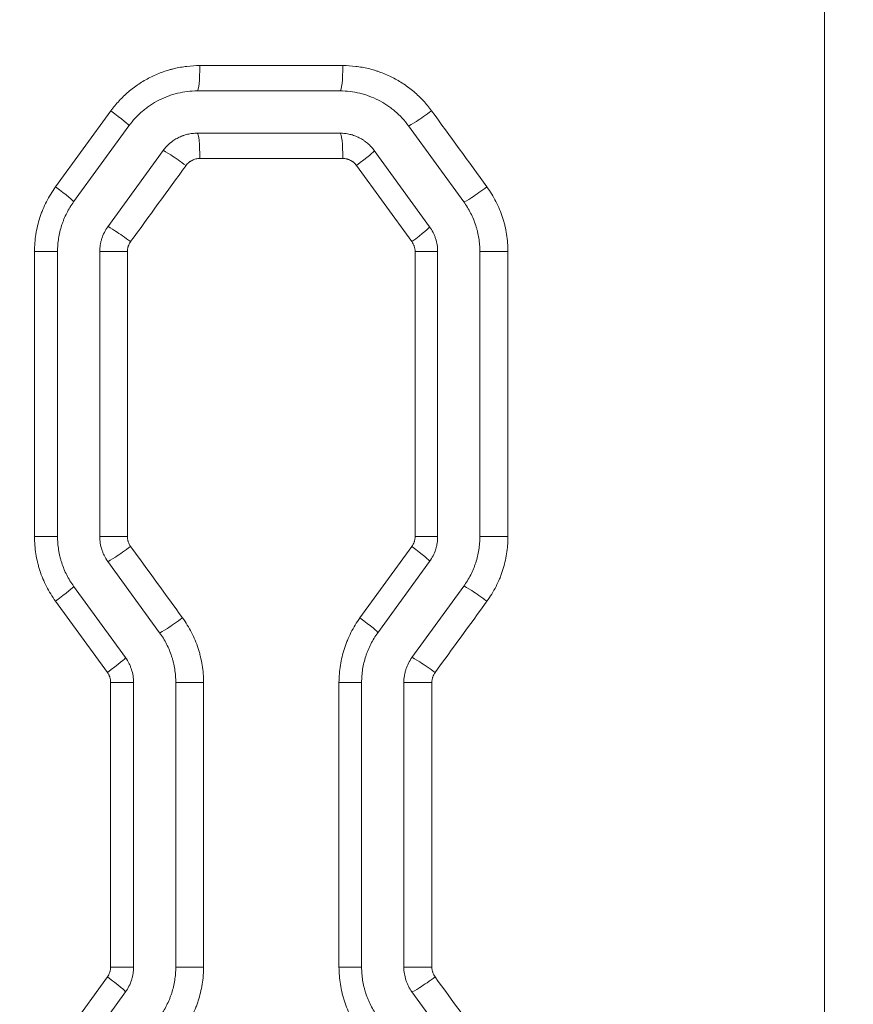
# Model space of a CAD drawing. Header units: millimetres. Extents: x 0 to 594, y 0 to 420.
# Tile 252 of 256: x 330.19 to 335.12, y 331.61 to 337.44. Entities that reach past the tile are written whole.
import ezdxf

# ---------------------------------------------------------------- set-up
doc = ezdxf.new("R2010")
doc.units = ezdxf.units.MM
doc.layers.add('1', color=7, linetype='Continuous', true_color=0xffffff)
doc.styles.add('Arial Unicode MS', font='txt')
doc.dimstyles.get("Standard").update_dxf_attribs({"dimtxt": 0.18, "dimasz": 0.18, "dimexe": 0.18, "dimexo": 0.0625, "dimgap": 0.09, "dimtad": 0, "dimtih": 1, "dimtoh": 1, "dimdec": 4, "dimzin": 0, "dimdsep": 46, "dimtxsty": 'Standard', "dimcen": 0.09, "dimadec": 0, "dimazin": 0, "dimtfac": 1, "dimtdec": 4, "dimtofl": 0, "dimtmove": 0, "dimatfit": 3, "dimfxl": 0, "dimtolj": 1, "dimtzin": 0, "dimarcsym": 0})

# ---------------------------------------------------------------- blocks, each defined once
blk = doc.blocks.new('_U2')
at = {"layer": '1', "color": 18, "lineweight": 13}
for p, q in [((142.3008, 334.4792), (142.3008, 394.7968)), ((368.28, 363.0393), (368.28, 394.7968)), ((142.3008, 392.7968), (235.4192, 392.7968)), ((368.28, 392.7968), (275.1617, 392.7968))]:
    blk.add_line(p, q, dxfattribs=at)
at = {"layer": '1', "color": 18}
for points in [[(142.3008, 392.7968), (145.8008, 393.7346), (145.8008, 391.8589)], [(368.28, 392.7968), (364.78, 391.8589), (364.78, 393.7346)]]:
    blk.add_solid(points, dxfattribs=at)
at = {"layer": '1', "color": 18, "linetype": 'Continuous', "lineweight": 13, "char_height": 2.5, "attachment_point": 7, "line_spacing_factor": 1.047437, "style": 'Arial Unicode MS'}
for s, insert in [('\\fArial Unicode MS|b0|i0;\\W1.0000; LIFT POINT SPAN', (244.1567, 390.9192)), ('\\fArial Unicode MS|b0|i0;\\W1.0000;4.5', (237.0517, 390.9192))]:
    blk.add_mtext(s, dxfattribs=dict(at, insert=insert))

msp = doc.modelspace()

# ---------------------------------------------------------------- linework, layer by layer
at = {"layer": '1', "color": 155, "linetype": 'Continuous', "lineweight": 18}
for p, q in [((334.9497, 343.2534), (334.9497, 286.3952)), ((331.2381, 337.0174), (332.0834, 337.0174)), ((330.8336, 336.8113), (330.5062, 336.3607)), ((332.0834, 336.7674), (331.2381, 336.7674)), ((332.4879, 336.8113), (332.8152, 336.3607)), ((331.0359, 336.6644), (330.7085, 336.2138)), ((332.2856, 336.6644), (332.613, 336.2138)), ((330.4107, 336.0668), (330.4107, 334.3793)), ((330.6607, 336.0668), (330.6607, 334.3793)), ((332.6607, 336.0668), (332.6607, 334.3793)), ((332.9107, 336.0668), (332.9107, 334.3793)), ((330.7085, 334.2323), (331.0152, 333.8101)), ((332.613, 334.2323), (332.3062, 333.8101)), ((330.5062, 334.0854), (330.813, 333.6632)), ((332.8152, 334.0854), (332.5085, 333.6632)), ((330.8607, 333.5162), (330.8607, 331.8312)), ((331.1107, 333.5162), (331.1107, 331.8312)), ((332.2107, 333.5162), (332.2107, 331.8312)), ((332.4607, 333.5162), (332.4607, 331.8312)), ((330.813, 331.6842), (330.5062, 331.262)), ((332.5085, 331.6842), (332.8152, 331.262))]:
    msp.add_line(p, q, dxfattribs=at)
at = {"layer": '1', "color": 155, "linetype": 'Continuous', "lineweight": 13}
for p, q in [((334.9512, 343.2534), (334.9512, 286.3952)), ((331.253, 337.1674), (332.0994, 337.1674)), ((330.3986, 336.4489), (330.7265, 336.8995)), ((332.0994, 336.6174), (331.253, 336.6174)), ((332.5083, 336.1256), (332.1804, 336.5762)), ((330.4107, 336.0668), (330.2743, 336.0668)), ((330.2743, 334.3793), (330.2743, 336.0668)), ((330.6607, 336.0668), (330.8244, 336.0668)), ((330.8244, 336.0668), (330.8244, 334.3793)), ((332.6607, 336.0668), (332.5274, 336.0668)), ((332.5274, 334.3793), (332.5274, 336.0668)), ((332.9107, 336.0668), (333.0772, 336.0668)), ((333.0772, 336.0668), (333.0772, 334.3793)), ((330.4107, 334.3793), (330.2743, 334.3793)), ((330.6607, 334.3793), (330.8244, 334.3793)), ((332.6607, 334.3793), (332.5274, 334.3793)), ((332.9107, 334.3793), (333.0772, 334.3793)), ((332.2011, 333.8983), (332.5083, 334.3205)), ((330.7058, 333.575), (330.3986, 333.9972)), ((330.8607, 333.5162), (330.7249, 333.5162)), ((330.7249, 331.8312), (330.7249, 333.5162)), ((331.1107, 333.5162), (331.275, 333.5162)), ((331.275, 333.5162), (331.275, 331.8312)), ((332.2107, 333.5162), (332.0768, 333.5162)), ((332.0768, 331.8312), (332.0768, 333.5162)), ((332.4607, 333.5162), (332.6266, 333.5162)), ((332.6266, 333.5162), (332.6266, 331.8312)), ((330.8607, 331.8312), (330.7249, 331.8312)), ((331.1107, 331.8312), (331.275, 331.8312)), ((332.2107, 331.8312), (332.0768, 331.8312)), ((332.4607, 331.8312), (332.6266, 331.8312)), ((330.3986, 331.3501), (330.7058, 331.7724))]:
    msp.add_line(p, q, dxfattribs=at)
for centre, major_axis, ratio, start_param, end_param in [((331.2381, 337.1674), (0, -0.15), 0.09945, 0, 1.570796), ((332.0834, 337.1674), (0, -0.15), 0.107178, 0, 1.570796), ((330.7123, 336.8995), (0.1214, -0.0882), 0.055793, 0, 1.494154), ((332.6082, 336.8999), (-0.1214, -0.0882), 0.066085, 0.090273, 1.661516), ((331.2381, 336.6174), (0, 0.15), 0.09945, 4.712389, 6.283185), ((332.0834, 336.6174), (0, 0.15), 0.107178, 4.712389, 6.283185), ((331.1564, 336.5759), (-0.1214, 0.0882), 0.058198, 4.632448, 6.203692), ((332.1643, 336.5762), (0.1214, 0.0882), 0.063676, 4.799808, 6.283185), ((330.3849, 336.4489), (0.1214, -0.0882), 0.054019, 0, 1.496582), ((332.9355, 336.4493), (-0.1214, -0.0882), 0.067866, 0.092704, 1.663947), ((330.8291, 336.1254), (-0.1214, 0.0882), 0.056423, 4.634877, 6.206121), ((332.4916, 336.1256), (0.1214, 0.0882), 0.065456, 4.802239, 6.283185), ((330.8291, 334.3208), (-0.1214, -0.0882), 0.056423, 0.077065, 1.648308), ((332.4916, 334.3205), (0.1214, -0.0882), 0.065456, 0, 1.480947), ((330.3849, 333.9972), (0.1214, 0.0882), 0.054019, 4.786603, 6.283185), ((332.9355, 333.9969), (-0.1214, 0.0882), 0.067866, 4.619238, 6.190481), ((331.1358, 333.8986), (-0.1214, -0.0882), 0.058086, 0.079341, 1.650584), ((332.1849, 333.8983), (0.1214, -0.0882), 0.063788, 0, 1.483225), ((330.6916, 333.575), (0.1214, 0.0882), 0.055681, 4.788878, 6.283185), ((332.6288, 333.5747), (-0.1214, 0.0882), 0.066197, 4.621516, 6.19276), ((330.6916, 331.7724), (0.1214, -0.0882), 0.055681, 0, 1.494307), ((332.6288, 331.7727), (-0.1214, -0.0882), 0.066197, 0.090426, 1.661669)]:
    msp.add_ellipse(centre, major_axis=major_axis, ratio=ratio, start_param=start_param, end_param=end_param, dxfattribs=at)
for points, knots in [([(330.7265, 336.8995), (330.7417, 336.9204), (330.7579, 336.9401), (330.7925, 336.9775), (330.8109, 336.9951), (330.84, 337.0199), (330.8499, 337.0279), (330.8653, 337.0395), (330.8704, 337.0433), (330.8783, 337.0489), (330.8809, 337.0508), (330.8862, 337.0544), (330.8889, 337.0562), (330.913, 337.0723), (330.935, 337.0851), (330.9803, 337.1082), (331.0036, 337.1184), (331.0395, 337.1316), (331.0516, 337.1356), (331.0669, 337.1403), (331.07, 337.1412), (331.0762, 337.143), (331.0793, 337.1438), (331.0886, 337.1464), (331.0948, 337.148), (331.126, 337.1554), (331.1511, 337.1599), (331.2018, 337.1659), (331.2273, 337.1674), (331.253, 337.1674)], [0, 0, 0, 0, 0.125, 0.125, 0.25, 0.25, 0.3125, 0.3125, 0.34375, 0.34375, 0.359375, 0.359375, 0.375, 0.375, 0.5, 0.5, 0.625, 0.625, 0.6875, 0.6875, 0.703125, 0.703125, 0.71875, 0.71875, 0.75, 0.75, 0.875, 0.875, 1, 1, 1, 1]), ([(332.0994, 337.1674), (332.1251, 337.1674), (332.1506, 337.1659), (332.2009, 337.16), (332.2259, 337.1555), (332.2629, 337.1467), (332.2752, 337.1434), (332.2935, 337.1378), (332.3027, 337.1349), (332.3118, 337.1318), (332.3178, 337.1297), (332.3208, 337.1286), (332.3479, 337.1186), (332.3713, 337.1084), (332.4165, 337.0854), (332.4384, 337.0726), (332.4702, 337.0515), (332.4806, 337.0441), (332.4959, 337.0325), (332.501, 337.0286), (332.5085, 337.0226), (332.511, 337.0205), (332.5159, 337.0164), (332.5184, 337.0144), (332.5404, 336.9957), (332.5588, 336.978), (332.5936, 336.9405), (332.6098, 336.9207), (332.625, 336.8999)], [0, 0, 0, 0, 0.125, 0.125, 0.25, 0.25, 0.3125, 0.3125, 0.34375, 0.359375, 0.359375, 0.375, 0.375, 0.5, 0.5, 0.625, 0.625, 0.6875, 0.6875, 0.71875, 0.71875, 0.734375, 0.734375, 0.75, 0.75, 0.875, 0.875, 1, 1, 1, 1]), ([(331.253, 336.6174), (331.249, 336.6174), (331.2451, 336.6172), (331.2373, 336.6163), (331.2334, 336.6156), (331.2257, 336.6138), (331.2219, 336.6126), (331.2144, 336.6099), (331.2071, 336.6067), (331.2003, 336.6028), (331.1954, 336.5995), (331.1929, 336.5978), (331.1906, 336.5959), (331.189, 336.5947), (331.1882, 336.5941), (331.1844, 336.5908), (331.1787, 336.5853), (331.1736, 336.5792), (331.1712, 336.5759)], [0, 0, 0, 0, 0.125, 0.125, 0.25, 0.25, 0.375, 0.375, 0.5, 0.625, 0.625, 0.6875, 0.71875, 0.71875, 0.75, 0.75, 0.875, 1, 1, 1, 1]), ([(332.1804, 336.5762), (332.1781, 336.5794), (332.1756, 336.5825), (332.1703, 336.5882), (332.1675, 336.5909), (332.163, 336.5947), (332.1607, 336.5966), (332.1583, 336.5983), (332.1567, 336.5995), (332.1559, 336.6001), (332.1517, 336.6028), (332.1484, 336.6048), (332.1414, 336.6083), (332.1378, 336.6099), (332.1323, 336.6119), (332.1304, 336.6125), (332.1267, 336.6137), (332.1247, 336.6142), (332.119, 336.6156), (332.1113, 336.617), (332.1034, 336.6174), (332.0994, 336.6174)], [0, 0, 0, 0, 0.125, 0.125, 0.25, 0.25, 0.3125, 0.34375, 0.34375, 0.375, 0.375, 0.5, 0.5, 0.625, 0.625, 0.6875, 0.6875, 0.75, 0.75, 0.875, 1, 1, 1, 1]), ([(330.2743, 336.0668), (330.2743, 336.084), (330.275, 336.1011), (330.2777, 336.135), (330.2817, 336.1686), (330.2883, 336.2018), (330.2962, 336.2348), (330.3008, 336.2512), (330.3074, 336.2715), (330.3088, 336.2756), (330.3116, 336.2837), (330.313, 336.2877), (330.3175, 336.2998), (330.3206, 336.3077), (330.3304, 336.3314), (330.3447, 336.3622), (330.3613, 336.3918), (330.3791, 336.4208), (330.3885, 336.435), (330.3986, 336.4489)], [0, 0, 0, 0, 0.125, 0.125, 0.25, 0.375, 0.375, 0.5, 0.5, 0.53125, 0.53125, 0.5625, 0.5625, 0.625, 0.625, 0.75, 0.875, 0.875, 1, 1, 1, 1]), ([(332.9528, 336.4493), (332.9629, 336.4354), (332.9723, 336.4212), (332.9901, 336.3922), (333.0067, 336.3627), (333.0209, 336.3319), (333.0339, 336.3005), (333.0399, 336.2845), (333.0465, 336.2642), (333.0478, 336.2601), (333.0503, 336.2518), (333.0539, 336.2395), (333.0571, 336.2271), (333.0631, 336.2022), (333.0698, 336.1689), (333.0738, 336.1351), (333.0765, 336.1011), (333.0772, 336.084), (333.0772, 336.0668)], [0, 0, 0, 0, 0.125, 0.125, 0.25, 0.375, 0.375, 0.5, 0.5, 0.53125, 0.53125, 0.5625, 0.625, 0.625, 0.75, 0.875, 0.875, 1, 1, 1, 1]), ([(330.8435, 336.1254), (330.8427, 336.1243), (330.8419, 336.1232), (330.8405, 336.121), (330.8384, 336.1177), (330.8365, 336.1143), (330.8329, 336.1074), (330.8309, 336.1026), (330.8289, 336.0965), (330.8285, 336.0952), (330.8278, 336.0927), (330.8275, 336.0914), (330.8266, 336.0876), (330.826, 336.085), (330.8248, 336.0773), (330.8244, 336.0721), (330.8244, 336.0668)], [0, 0, 0, 0, 0.0625, 0.0625, 0.125, 0.25, 0.25, 0.5, 0.5, 0.5625, 0.5625, 0.625, 0.625, 0.75, 0.75, 1, 1, 1, 1]), ([(332.5274, 336.0668), (332.5274, 336.0721), (332.527, 336.0773), (332.5254, 336.0876), (332.5241, 336.0927), (332.5221, 336.099), (332.5217, 336.1002), (332.5208, 336.1027), (332.5193, 336.1063), (332.5177, 336.1099), (332.5141, 336.1169), (332.5114, 336.1213), (332.5083, 336.1256)], [0, 0, 0, 0, 0.25, 0.25, 0.5, 0.5, 0.5625, 0.5625, 0.625, 0.75, 0.75, 1, 1, 1, 1]), ([(330.3986, 333.9972), (330.3885, 334.0111), (330.3791, 334.0253), (330.3613, 334.0542), (330.3447, 334.0838), (330.3305, 334.1145), (330.3175, 334.1458), (330.3116, 334.1618), (330.305, 334.1821), (330.3037, 334.1862), (330.3012, 334.1944), (330.3, 334.1985), (330.2965, 334.2108), (330.2943, 334.2191), (330.2883, 334.244), (330.2817, 334.2773), (330.2777, 334.3111), (330.275, 334.345), (330.2743, 334.3621), (330.2743, 334.3793)], [0, 0, 0, 0, 0.125, 0.125, 0.25, 0.375, 0.375, 0.5, 0.5, 0.53125, 0.53125, 0.5625, 0.5625, 0.625, 0.625, 0.75, 0.875, 0.875, 1, 1, 1, 1]), ([(330.8244, 334.3793), (330.8244, 334.374), (330.8248, 334.3688), (330.826, 334.3611), (330.8265, 334.3586), (330.8275, 334.3548), (330.8278, 334.3535), (330.8285, 334.351), (330.8289, 334.3497), (330.8309, 334.3435), (330.8349, 334.3339), (330.8404, 334.325), (330.8435, 334.3208)], [0, 0, 0, 0, 0.25, 0.25, 0.375, 0.375, 0.4375, 0.4375, 0.5, 0.5, 0.75, 1, 1, 1, 1]), ([(332.5083, 334.3205), (332.5114, 334.3248), (332.5168, 334.3337), (332.5208, 334.3433), (332.5229, 334.3496), (332.5233, 334.3508), (332.524, 334.3534), (332.525, 334.3572), (332.5258, 334.361), (332.527, 334.3688), (332.5274, 334.374), (332.5274, 334.3793)], [0, 0, 0, 0, 0.25, 0.5, 0.5, 0.5625, 0.5625, 0.625, 0.75, 0.75, 1, 1, 1, 1]), ([(333.0772, 334.3793), (333.0772, 334.375), (333.0771, 334.3707), (333.0769, 334.3621), (333.0766, 334.3493), (333.0758, 334.3365), (333.0738, 334.311), (333.0698, 334.2773), (333.0632, 334.2441), (333.0552, 334.2111), (333.0506, 334.1947), (333.044, 334.1744), (333.0427, 334.1703), (333.0399, 334.1622), (333.0384, 334.1582), (333.034, 334.1461), (333.0308, 334.1381), (333.021, 334.1145), (333.0068, 334.0836), (332.9901, 334.0539), (332.9724, 334.0249), (332.9629, 334.0107), (332.9528, 333.9969)], [0, 0, 0, 0, 0.03125, 0.03125, 0.0625, 0.125, 0.125, 0.25, 0.375, 0.375, 0.5, 0.5, 0.53125, 0.53125, 0.5625, 0.5625, 0.625, 0.625, 0.75, 0.875, 0.875, 1, 1, 1, 1]), ([(331.1506, 333.8986), (331.1607, 333.8847), (331.1702, 333.8705), (331.1879, 333.8415), (331.2045, 333.812), (331.2187, 333.7812), (331.2318, 333.7498), (331.2377, 333.7339), (331.2443, 333.7135), (331.2456, 333.7094), (331.2481, 333.7012), (331.2517, 333.6888), (331.255, 333.6765), (331.2609, 333.6516), (331.2676, 333.6182), (331.2716, 333.5845), (331.2743, 333.5505), (331.275, 333.5334), (331.275, 333.5162)], [0, 0, 0, 0, 0.125, 0.125, 0.25, 0.375, 0.375, 0.5, 0.5, 0.53125, 0.53125, 0.5625, 0.625, 0.625, 0.75, 0.875, 0.875, 1, 1, 1, 1]), ([(332.0768, 333.5162), (332.0768, 333.5334), (332.0775, 333.5505), (332.0801, 333.5844), (332.0841, 333.618), (332.0908, 333.6513), (332.0987, 333.6842), (332.1033, 333.7006), (332.1099, 333.721), (332.1113, 333.725), (332.1141, 333.7331), (332.1155, 333.7372), (332.12, 333.7492), (332.1231, 333.7572), (332.1329, 333.7808), (332.1471, 333.8116), (332.1637, 333.8413), (332.1815, 333.8702), (332.191, 333.8844), (332.2011, 333.8983)], [0, 0, 0, 0, 0.125, 0.125, 0.25, 0.375, 0.375, 0.5, 0.5, 0.53125, 0.53125, 0.5625, 0.5625, 0.625, 0.625, 0.75, 0.875, 0.875, 1, 1, 1, 1]), ([(330.7249, 333.5162), (330.7249, 333.5215), (330.7245, 333.5267), (330.7229, 333.537), (330.7217, 333.5421), (330.7196, 333.5484), (330.7192, 333.5496), (330.7183, 333.5521), (330.7169, 333.5557), (330.7152, 333.5593), (330.7116, 333.5663), (330.7089, 333.5707), (330.7058, 333.575)], [0, 0, 0, 0, 0.25, 0.25, 0.5, 0.5, 0.5625, 0.5625, 0.625, 0.75, 0.75, 1, 1, 1, 1]), ([(332.6456, 333.5747), (332.6449, 333.5736), (332.6441, 333.5725), (332.6427, 333.5703), (332.6406, 333.5671), (332.6387, 333.5637), (332.6351, 333.5568), (332.6332, 333.552), (332.6311, 333.5458), (332.6307, 333.5446), (332.63, 333.5421), (332.6297, 333.5408), (332.6288, 333.537), (332.6283, 333.5344), (332.627, 333.5267), (332.6266, 333.5215), (332.6266, 333.5162)], [0, 0, 0, 0, 0.0625, 0.0625, 0.125, 0.25, 0.25, 0.5, 0.5, 0.5625, 0.5625, 0.625, 0.625, 0.75, 0.75, 1, 1, 1, 1]), ([(330.7058, 331.7724), (330.7089, 331.7766), (330.7144, 331.7855), (330.7184, 331.7952), (330.7204, 331.8014), (330.7208, 331.8027), (330.7215, 331.8052), (330.7225, 331.8091), (330.7233, 331.8129), (330.7245, 331.8206), (330.7249, 331.8259), (330.7249, 331.8312)], [0, 0, 0, 0, 0.25, 0.5, 0.5, 0.5625, 0.5625, 0.625, 0.75, 0.75, 1, 1, 1, 1]), ([(331.275, 331.8312), (331.275, 331.8269), (331.2749, 331.8226), (331.2747, 331.814), (331.2744, 331.8011), (331.2736, 331.7884), (331.2716, 331.7629), (331.2676, 331.7292), (331.261, 331.696), (331.2531, 331.663), (331.2484, 331.6466), (331.2418, 331.6263), (331.2405, 331.6223), (331.2377, 331.6142), (331.2362, 331.6101), (331.2318, 331.5981), (331.2287, 331.5901), (331.2188, 331.5664), (331.2046, 331.5355), (331.188, 331.5059), (331.1702, 331.4769), (331.1607, 331.4627), (331.1506, 331.4488)], [0, 0, 0, 0, 0.03125, 0.03125, 0.0625, 0.125, 0.125, 0.25, 0.375, 0.375, 0.5, 0.5, 0.53125, 0.53125, 0.5625, 0.5625, 0.625, 0.625, 0.75, 0.875, 0.875, 1, 1, 1, 1]), ([(332.2011, 331.4491), (332.191, 331.463), (332.1815, 331.4771), (332.1638, 331.5061), (332.1472, 331.5356), (332.133, 331.5663), (332.12, 331.5976), (332.1141, 331.6136), (332.1075, 331.6339), (332.1062, 331.638), (332.1037, 331.6462), (332.1025, 331.6503), (332.099, 331.6627), (332.0968, 331.671), (332.0908, 331.6958), (332.0842, 331.7292), (332.0802, 331.7629), (332.0775, 331.7969), (332.0768, 331.814), (332.0768, 331.8312)], [0, 0, 0, 0, 0.125, 0.125, 0.25, 0.375, 0.375, 0.5, 0.5, 0.53125, 0.53125, 0.5625, 0.5625, 0.625, 0.625, 0.75, 0.875, 0.875, 1, 1, 1, 1]), ([(332.6266, 331.8312), (332.6266, 331.8259), (332.627, 331.8207), (332.6283, 331.813), (332.6288, 331.8104), (332.6297, 331.8066), (332.63, 331.8054), (332.6307, 331.8029), (332.6311, 331.8016), (332.6331, 331.7954), (332.6371, 331.7858), (332.6426, 331.777), (332.6456, 331.7727)], [0, 0, 0, 0, 0.25, 0.25, 0.375, 0.375, 0.4375, 0.4375, 0.5, 0.5, 0.75, 1, 1, 1, 1])]:
    msp.add_open_spline(points, degree=3, knots=knots, dxfattribs=at)
at = {"layer": '1', "color": 155, "linetype": 'Continuous', "lineweight": 18}
for points, knots in [([(331.2381, 337.0174), (331.2184, 337.0174), (331.1988, 337.0163), (331.1599, 337.0117), (331.1406, 337.0082), (331.1166, 337.0025), (331.1118, 337.0013), (331.1023, 336.9987), (331.0976, 336.9973), (331.0834, 336.993), (331.0741, 336.9899), (331.0466, 336.9797), (331.0287, 336.9719), (330.9939, 336.9542), (330.977, 336.9443), (330.9564, 336.9306), (330.9523, 336.9277), (330.9443, 336.922), (330.9324, 336.9133), (330.9209, 336.904), (330.8985, 336.8849), (330.8844, 336.8714), (330.8578, 336.8426), (330.8453, 336.8274), (330.8336, 336.8113)], [0, 0, 0, 0, 0.125, 0.125, 0.25, 0.25, 0.28125, 0.28125, 0.3125, 0.3125, 0.375, 0.375, 0.5, 0.5, 0.625, 0.625, 0.65625, 0.65625, 0.6875, 0.75, 0.75, 0.875, 0.875, 1, 1, 1, 1]), ([(332.0834, 337.0174), (332.1031, 337.0174), (332.1227, 337.0163), (332.1615, 337.0117), (332.1807, 337.0083), (332.2092, 337.0014), (332.2187, 336.9989), (332.2328, 336.9946), (332.2375, 336.9931), (332.2468, 336.99), (332.2515, 336.9883), (332.2746, 336.9798), (332.2926, 336.972), (332.3274, 336.9543), (332.3443, 336.9444), (332.3687, 336.9281), (332.3767, 336.9224), (332.3885, 336.9135), (332.3924, 336.9105), (332.4002, 336.9043), (332.404, 336.9011), (332.4228, 336.8851), (332.437, 336.8715), (332.4637, 336.8426), (332.4762, 336.8274), (332.4879, 336.8113)], [0, 0, 0, 0, 0.125, 0.125, 0.25, 0.25, 0.3125, 0.3125, 0.34375, 0.34375, 0.375, 0.375, 0.5, 0.5, 0.625, 0.625, 0.6875, 0.6875, 0.71875, 0.71875, 0.75, 0.75, 0.875, 0.875, 1, 1, 1, 1]), ([(331.2381, 336.7674), (331.2282, 336.7674), (331.2184, 336.7668), (331.1991, 336.7646), (331.1895, 336.7628), (331.1752, 336.7594), (331.1705, 336.7582), (331.1634, 336.756), (331.1611, 336.7553), (331.1564, 336.7537), (331.1541, 336.7529), (331.1425, 336.7486), (331.1335, 336.7447), (331.1161, 336.7358), (331.1077, 336.7309), (331.0954, 336.7228), (331.0914, 336.7199), (331.0855, 336.7155), (331.0836, 336.714), (331.0797, 336.7109), (331.0778, 336.7093), (331.0684, 336.7013), (331.0542, 336.6876), (331.0417, 336.6724), (331.0359, 336.6644)], [0, 0, 0, 0, 0.125, 0.125, 0.25, 0.25, 0.3125, 0.3125, 0.34375, 0.34375, 0.375, 0.375, 0.5, 0.5, 0.625, 0.625, 0.6875, 0.6875, 0.71875, 0.71875, 0.75, 0.75, 0.875, 1, 1, 1, 1]), ([(332.0834, 336.7674), (332.0933, 336.7674), (332.1031, 336.7668), (332.1226, 336.7645), (332.1322, 336.7628), (332.1442, 336.7599), (332.1466, 336.7593), (332.1514, 336.758), (332.1538, 336.7573), (332.1608, 336.7552), (332.1655, 336.7536), (332.1793, 336.7485), (332.1882, 336.7446), (332.2056, 336.7357), (332.2141, 336.7308), (332.2243, 336.7239), (332.2264, 336.7225), (332.2304, 336.7196), (332.2364, 336.7153), (332.2421, 336.7106), (332.2532, 336.7011), (332.2603, 336.6943), (332.2736, 336.68), (332.2798, 336.6724), (332.2856, 336.6644)], [0, 0, 0, 0, 0.125, 0.125, 0.25, 0.25, 0.28125, 0.28125, 0.3125, 0.3125, 0.375, 0.375, 0.5, 0.5, 0.625, 0.625, 0.65625, 0.65625, 0.6875, 0.75, 0.75, 0.875, 0.875, 1, 1, 1, 1]), ([(330.5062, 336.3607), (330.4985, 336.3501), (330.4839, 336.3282), (330.4648, 336.2941), (330.4538, 336.2703), (330.4463, 336.2522), (330.4439, 336.246), (330.4405, 336.2368), (330.4394, 336.2337), (330.4372, 336.2274), (330.4362, 336.2243), (330.4311, 336.2087), (330.4276, 336.1961), (330.4215, 336.1707), (330.4164, 336.1451), (330.4133, 336.1192), (330.4113, 336.0932), (330.4107, 336.08), (330.4107, 336.0668)], [0, 0, 0, 0, 0.125, 0.25, 0.375, 0.375, 0.4375, 0.4375, 0.46875, 0.46875, 0.5, 0.5, 0.625, 0.625, 0.75, 0.875, 0.875, 1, 1, 1, 1]), ([(332.8152, 336.3607), (332.823, 336.3501), (332.8303, 336.3392), (332.8439, 336.3169), (332.8566, 336.2942), (332.8675, 336.2705), (332.8775, 336.2465), (332.8821, 336.2342), (332.8872, 336.2185), (332.8882, 336.2154), (332.8901, 336.2091), (332.891, 336.2059), (332.8937, 336.1964), (332.8954, 336.1901), (332.9, 336.1709), (332.9051, 336.1453), (332.9082, 336.1193), (332.9102, 336.0932), (332.9107, 336.08), (332.9107, 336.0668)], [0, 0, 0, 0, 0.125, 0.125, 0.25, 0.375, 0.375, 0.5, 0.5, 0.53125, 0.53125, 0.5625, 0.5625, 0.625, 0.625, 0.75, 0.875, 0.875, 1, 1, 1, 1]), ([(330.7085, 336.2138), (330.7007, 336.2031), (330.6939, 336.192), (330.6821, 336.1688), (330.6771, 336.1567), (330.672, 336.1411), (330.671, 336.1379), (330.6693, 336.1316), (330.6684, 336.1284), (330.6661, 336.1189), (330.6649, 336.1125), (330.6618, 336.0931), (330.6607, 336.08), (330.6607, 336.0668)], [0, 0, 0, 0, 0.25, 0.25, 0.5, 0.5, 0.5625, 0.5625, 0.625, 0.625, 0.75, 0.75, 1, 1, 1, 1]), ([(332.613, 336.2138), (332.6208, 336.2031), (332.6276, 336.1919), (332.6365, 336.1745), (332.6392, 336.1685), (332.643, 336.1595), (332.6442, 336.1564), (332.6464, 336.1502), (332.6475, 336.1471), (332.6526, 336.1315), (332.6556, 336.1188), (332.6597, 336.0931), (332.6607, 336.08), (332.6607, 336.0668)], [0, 0, 0, 0, 0.25, 0.25, 0.375, 0.375, 0.4375, 0.4375, 0.5, 0.5, 0.75, 0.75, 1, 1, 1, 1]), ([(330.4107, 334.3793), (330.4107, 334.3661), (330.4113, 334.3529), (330.4133, 334.3268), (330.4164, 334.3009), (330.4215, 334.2752), (330.4261, 334.2561), (330.4278, 334.2497), (330.4305, 334.2402), (330.4314, 334.237), (330.4333, 334.2307), (330.4343, 334.2276), (330.4394, 334.2119), (330.4439, 334.1997), (330.4539, 334.1756), (330.4649, 334.1519), (330.4776, 334.1292), (330.4912, 334.107), (330.4985, 334.0961), (330.5062, 334.0854)], [0, 0, 0, 0, 0.125, 0.125, 0.25, 0.375, 0.375, 0.4375, 0.4375, 0.46875, 0.46875, 0.5, 0.5, 0.625, 0.625, 0.75, 0.875, 0.875, 1, 1, 1, 1]), ([(330.6607, 334.3793), (330.6607, 334.3661), (330.6618, 334.3531), (330.6659, 334.3273), (330.6689, 334.3146), (330.674, 334.299), (330.675, 334.2959), (330.6773, 334.2897), (330.6785, 334.2866), (330.6823, 334.2776), (330.685, 334.2716), (330.6939, 334.2542), (330.7007, 334.243), (330.7085, 334.2323)], [0, 0, 0, 0, 0.25, 0.25, 0.5, 0.5, 0.5625, 0.5625, 0.625, 0.625, 0.75, 0.75, 1, 1, 1, 1]), ([(332.6607, 334.3793), (332.6607, 334.3661), (332.6597, 334.353), (332.6566, 334.3337), (332.6554, 334.3273), (332.6531, 334.3177), (332.6522, 334.3145), (332.6504, 334.3082), (332.6495, 334.305), (332.6444, 334.2894), (332.6394, 334.2774), (332.6276, 334.2542), (332.6208, 334.243), (332.613, 334.2323)], [0, 0, 0, 0, 0.25, 0.25, 0.375, 0.375, 0.4375, 0.4375, 0.5, 0.5, 0.75, 0.75, 1, 1, 1, 1]), ([(332.9107, 334.3793), (332.9107, 334.3661), (332.9102, 334.353), (332.9082, 334.3269), (332.9051, 334.301), (332.9, 334.2754), (332.8939, 334.2501), (332.8904, 334.2375), (332.8853, 334.2218), (332.8843, 334.2187), (332.8821, 334.2125), (332.881, 334.2093), (332.8776, 334.2001), (332.8752, 334.194), (332.8676, 334.1758), (332.8567, 334.1521), (332.8439, 334.1293), (332.8303, 334.107), (332.823, 334.0961), (332.8152, 334.0854)], [0, 0, 0, 0, 0.125, 0.125, 0.25, 0.375, 0.375, 0.5, 0.5, 0.53125, 0.53125, 0.5625, 0.5625, 0.625, 0.625, 0.75, 0.875, 0.875, 1, 1, 1, 1]), ([(331.0152, 333.8101), (331.023, 333.7995), (331.0303, 333.7886), (331.0439, 333.7663), (331.0566, 333.7436), (331.0676, 333.7199), (331.0776, 333.6958), (331.0821, 333.6836), (331.0872, 333.6679), (331.0882, 333.6648), (331.0901, 333.6585), (331.091, 333.6553), (331.0937, 333.6458), (331.0954, 333.6394), (331.1, 333.6203), (331.1051, 333.5946), (331.1082, 333.5687), (331.1102, 333.5426), (331.1107, 333.5294), (331.1107, 333.5162)], [0, 0, 0, 0, 0.125, 0.125, 0.25, 0.375, 0.375, 0.5, 0.5, 0.53125, 0.53125, 0.5625, 0.5625, 0.625, 0.625, 0.75, 0.875, 0.875, 1, 1, 1, 1]), ([(332.3062, 333.8101), (332.2985, 333.7995), (332.2839, 333.7777), (332.2648, 333.7435), (332.2539, 333.7198), (332.2463, 333.7016), (332.2439, 333.6955), (332.2405, 333.6862), (332.2394, 333.6831), (332.2372, 333.6769), (332.2362, 333.6738), (332.2311, 333.6581), (332.2276, 333.6455), (332.2215, 333.6201), (332.2164, 333.5946), (332.2133, 333.5687), (332.2113, 333.5426), (332.2107, 333.5294), (332.2107, 333.5162)], [0, 0, 0, 0, 0.125, 0.25, 0.375, 0.375, 0.4375, 0.4375, 0.46875, 0.46875, 0.5, 0.5, 0.625, 0.625, 0.75, 0.875, 0.875, 1, 1, 1, 1]), ([(330.813, 333.6632), (330.8208, 333.6525), (330.8276, 333.6413), (330.8365, 333.6239), (330.8392, 333.6179), (330.843, 333.6089), (330.8442, 333.6058), (330.8464, 333.5996), (330.8475, 333.5965), (330.8526, 333.5809), (330.8556, 333.5682), (330.8597, 333.5425), (330.8607, 333.5294), (330.8607, 333.5162)], [0, 0, 0, 0, 0.25, 0.25, 0.375, 0.375, 0.4375, 0.4375, 0.5, 0.5, 0.75, 0.75, 1, 1, 1, 1]), ([(332.5085, 333.6632), (332.5007, 333.6525), (332.4939, 333.6414), (332.4821, 333.6182), (332.4771, 333.6062), (332.472, 333.5905), (332.471, 333.5874), (332.4693, 333.581), (332.4684, 333.5778), (332.4661, 333.5683), (332.4649, 333.5619), (332.4618, 333.5425), (332.4607, 333.5294), (332.4607, 333.5162)], [0, 0, 0, 0, 0.25, 0.25, 0.5, 0.5, 0.5625, 0.5625, 0.625, 0.625, 0.75, 0.75, 1, 1, 1, 1]), ([(330.8607, 331.8312), (330.8607, 331.8179), (330.8597, 331.8049), (330.8566, 331.7855), (330.8554, 331.7791), (330.8531, 331.7696), (330.8522, 331.7664), (330.8504, 331.7601), (330.8495, 331.7569), (330.8444, 331.7413), (330.8394, 331.7292), (330.8276, 331.706), (330.8208, 331.6949), (330.813, 331.6842)], [0, 0, 0, 0, 0.25, 0.25, 0.375, 0.375, 0.4375, 0.4375, 0.5, 0.5, 0.75, 0.75, 1, 1, 1, 1]), ([(331.1107, 331.8312), (331.1107, 331.8179), (331.1102, 331.8048), (331.1082, 331.7788), (331.1051, 331.7529), (331.1, 331.7273), (331.0939, 331.7019), (331.0904, 331.6893), (331.0853, 331.6737), (331.0843, 331.6706), (331.0821, 331.6643), (331.081, 331.6612), (331.0776, 331.652), (331.0752, 331.6458), (331.0677, 331.6277), (331.0567, 331.6039), (331.0439, 331.5811), (331.0303, 331.5588), (331.023, 331.5479), (331.0152, 331.5373)], [0, 0, 0, 0, 0.125, 0.125, 0.25, 0.375, 0.375, 0.5, 0.5, 0.53125, 0.53125, 0.5625, 0.5625, 0.625, 0.625, 0.75, 0.875, 0.875, 1, 1, 1, 1]), ([(332.2107, 331.8312), (332.2107, 331.8179), (332.2113, 331.8048), (332.2133, 331.7787), (332.2164, 331.7527), (332.2215, 331.727), (332.2261, 331.7079), (332.2278, 331.7015), (332.2305, 331.692), (332.2314, 331.6889), (332.2333, 331.6825), (332.2343, 331.6794), (332.2394, 331.6638), (332.244, 331.6515), (332.254, 331.6274), (332.2649, 331.6038), (332.2776, 331.5811), (332.2912, 331.5588), (332.2985, 331.5479), (332.3062, 331.5373)], [0, 0, 0, 0, 0.125, 0.125, 0.25, 0.375, 0.375, 0.4375, 0.4375, 0.46875, 0.46875, 0.5, 0.5, 0.625, 0.625, 0.75, 0.875, 0.875, 1, 1, 1, 1]), ([(332.4607, 331.8312), (332.4607, 331.8179), (332.4618, 331.8049), (332.4659, 331.7792), (332.4689, 331.7665), (332.474, 331.7508), (332.475, 331.7477), (332.4773, 331.7415), (332.4785, 331.7385), (332.4823, 331.7294), (332.485, 331.7235), (332.4939, 331.706), (332.5007, 331.6949), (332.5085, 331.6842)], [0, 0, 0, 0, 0.25, 0.25, 0.5, 0.5, 0.5625, 0.5625, 0.625, 0.625, 0.75, 0.75, 1, 1, 1, 1])]:
    msp.add_open_spline(points, degree=3, knots=knots, dxfattribs=at)
at = {"layer": '1', "color": 155, "linetype": 'Continuous', "lineweight": 13}
for points in [[(332.625, 336.8999), (332.7343, 336.7496), (332.8435, 336.5995), (332.9528, 336.4493)], [(331.1712, 336.5759), (331.062, 336.4257), (330.9527, 336.2756), (330.8435, 336.1254)], [(330.8435, 334.3208), (330.9458, 334.18), (331.0482, 334.0393), (331.1506, 333.8986)], [(332.9528, 333.9969), (332.8504, 333.8561), (332.748, 333.7154), (332.6456, 333.5747)], [(332.6456, 331.7727), (332.748, 331.632), (332.8504, 331.4913), (332.9528, 331.3505)]]:
    msp.add_open_spline(points, degree=3, dxfattribs=at)

# ---------------------------------------------------------------- dimensions: what is measured, and where the dimension line sits
at = {"layer": '1', "color": 18, "linetype": 'Continuous', "lineweight": 13}
dim = msp.add_linear_dim(base=(142.3008, 392.7968), p1=(368.28, 363.0393), p2=(142.3008, 334.4792), text=' <> \\fArial Unicode MS|b0|i0;\\C18;{\\H1.00x;\\fArial Unicode MS|b0|i0; LIFT POINT SPAN\\fArial Unicode MS|b0|i0;}\\C18;', dimstyle='Standard', override={"dimtxt": 2.5, "dimasz": 3.5, "dimexe": 2, "dimexo": 0, "dimgap": 1.5, "dimtih": 1, "dimtoh": 1, "dimdec": 1, "dimlfac": 0.02, "dimzin": 8, "dimdsep": 46, "dimlunit": 2, "dimtxsty": 'Arial Unicode MS', "dimsah": 1, "dimse1": 0, "dimse2": 0, "dimsd1": 0, "dimsd2": 0, "dimclrd": 18, "dimclre": 18, "dimclrt": 18, "dimtol": 0, "dimtm": -0.1, "dimtfac": 1.4, "dimtdec": 2, "dimtofl": 1, "dimtmove": 0, "dimtzin": 8, "dimlwd": 13, "dimlwe": 13}, dxfattribs=at)
dim.commit()
dim.dimension.update_dxf_attribs({"geometry": '_U2', "text_midpoint": (255.2904, 392.7968), "dimtype": 160})

doc.saveas('drawing.dxf')
